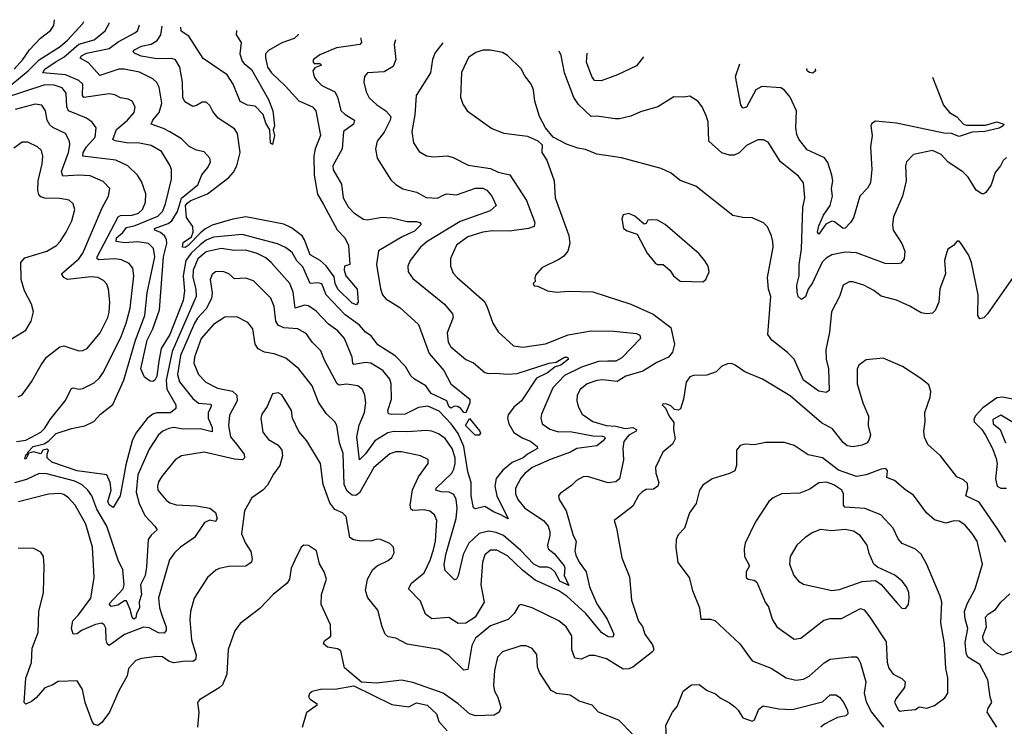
# Model space of a CAD drawing. Extents: x 1245432 to 1420865, y 606325 to 671314.
# Tile 35 of 256: x 1255683 to 1260874, y 667030 to 670755. Entities that reach past the tile are written whole.
import ezdxf

# ---------------------------------------------------------------- set-up
doc = ezdxf.new("R2010")
doc.units = 0

msp = doc.modelspace()

# ---------------------------------------------------------------- linework, layer by layer
at = {"layer": '0CON20XD'}
for points in [[(1255595, 670376.1), (1255728.1, 670485), (1255785, 670544), (1255895.9, 670614.1), (1255935, 670647.1), (1256016.1, 670735), (1256021.2, 670745.8)], [(1255654.3, 670495), (1255699.6, 670545), (1255735, 670596), (1255792.9, 670657.1), (1255845, 670697.5), (1255863.1, 670725), (1255865.6, 670755)], [(1257664.1, 670648.9), (1257656.9, 670625), (1257665.6, 670545), (1257652.4, 670507.6), (1257605, 670480.8), (1257516.7, 670475), (1257500.8, 670455), (1257496.9, 670425), (1257508.9, 670375), (1257525, 670342.5), (1257565.7, 670305.7), (1257613.8, 670275), (1257638.6, 670245), (1257635.3, 670225), (1257605, 670161.9), (1257566.7, 670115), (1257559.4, 670075), (1257567.1, 670025), (1257640.2, 669910.2), (1257665.4, 669885.4), (1257702.9, 669862.9), (1257775, 669845.4), (1257825, 669817.1), (1257885, 669813.6), (1257918.1, 669831.9), (1257935, 669836.9), (1257985, 669831.9), (1258085, 669867.5), (1258125, 669866.1), (1258145, 669855.6), (1258172.3, 669825), (1258194.3, 669775), (1258163.2, 669746.7), (1258005, 669690.6), (1257831.2, 669585), (1257795.4, 669555), (1257740.6, 669485), (1257729.4, 669455), (1257730.8, 669425), (1257755, 669390), (1257922.7, 669255), (1257965, 669204.2), (1257968.7, 669185), (1257937.1, 669105), (1257941.3, 669055), (1257955, 669030.5), (1258035, 668963.6), (1258075.3, 668945.3), (1258135, 668895.3), (1258155, 668889.1), (1258191.6, 668891.6), (1258255, 668885.9), (1258305, 668889.7), (1258475, 668944.8), (1258510.7, 668949.3), (1258555, 668975.5), (1258570, 668975), (1258575.4, 668965.4), (1258535, 668933.5), (1258505, 668924.5), (1258465, 668893.4), (1258407.5, 668865), (1258328.5, 668745), (1258288, 668712), (1258257.4, 668672.6), (1258254.5, 668655), (1258261.8, 668625), (1258288.1, 668578.1), (1258335, 668548.2), (1258375, 668532.8), (1258410.3, 668505), (1258412.7, 668495), (1258359.1, 668465), (1258336.4, 668445), (1258279.2, 668420.8), (1258230.5, 668379.5), (1258194.3, 668335.7), (1258187.1, 668295), (1258198.4, 668245), (1258257.3, 668122.7), (1258215, 668146.7), (1258185, 668158), (1258135, 668188.9), (1258085, 668175.7), (1258075, 668181.2), (1258063, 668245), (1258063.8, 668315), (1258045, 668371.2), (1258024.4, 668505), (1257995, 668574.2), (1257957.1, 668625), (1257895, 668690.7), (1257835, 668716.9), (1257785, 668710.6), (1257715, 668676.2), (1257645, 668672.9), (1257627.1, 668677.1), (1257623.9, 668695), (1257643.3, 668755), (1257642, 668835), (1257635, 668859.4), (1257596.7, 668905), (1257534.2, 668944.2), (1257507.4, 668947.4), (1257445, 668937.3), (1257438.9, 668945), (1257435.8, 668975.8), (1257394.8, 669074.8), (1257360.4, 669115), (1257310.5, 669150.5), (1257245, 669218.4), (1257206, 669246), (1257185, 669250.3), (1257134.6, 669235), (1257125, 669318.8), (1257106.7, 669365), (1257009.1, 669475), (1256980.1, 669500.1), (1256935, 669522.4), (1256875, 669539.8), (1256815, 669537.6), (1256745, 669549.5), (1256665, 669531.1), (1256622.7, 669495), (1256598, 669435), (1256595.7, 669395), (1256611, 669335), (1256613.5, 669295), (1256486.1, 669005), (1256454.8, 668854.8), (1256457.7, 668807.7), (1256506.5, 668725), (1256505.6, 668705), (1256477.5, 668682.5), (1256405, 668682), (1256383.8, 668675), (1256355, 668652.2), (1256295, 668574.6), (1256275.7, 668535), (1256241.6, 668408.4), (1256212.2, 668245), (1256175, 668184), (1256155, 668196.9), (1256147.8, 668215), (1256165.7, 668275), (1256159.4, 668315), (1256141.4, 668355), (1255985, 668376.7), (1255852, 668422), (1255828.4, 668445), (1255826.7, 668465), (1255834.3, 668485), (1255825, 668491.5), (1255805, 668485.6), (1255793.9, 668466.1), (1255755, 668477.5), (1255730.5, 668469.5), (1255715, 668437.5), (1255710, 668440), (1255715, 668461.2), (1255724.4, 668465.6), (1255726.2, 668475), (1255753.9, 668505), (1255811, 668519), (1255836, 668534), (1255875, 668573), (1255955, 668599.7), (1256026.6, 668613.4), (1256072.8, 668637.2), (1256108.5, 668675), (1256173.8, 668726.2), (1256232.2, 668855), (1256292.7, 669065), (1256342.3, 669195), (1256354.5, 669315.5), (1256395.2, 669505.2), (1256389, 669549), (1256361.4, 669575), (1256305, 669583.8), (1256235, 669579.4), (1256191.3, 669585), (1256193.8, 669605), (1256226.7, 669633.3), (1256245, 669659.8), (1256290.8, 669669.2), (1256411.1, 669718.9), (1256436.3, 669743.7), (1256452.2, 669785), (1256482.9, 669915), (1256483.2, 669965), (1256475, 669988.6), (1256430, 670060), (1256375, 670090.9), (1256315, 670104.6), (1256245, 670105.2), (1256186, 670116), (1256174.1, 670124.1), (1256193.3, 670176.7), (1256251.2, 670225), (1256285.6, 670265), (1256291.1, 670295), (1256275.4, 670325.4), (1256255, 670336.9), (1256215, 670343.1), (1256185, 670358.9), (1256155, 670364.5), (1256021.4, 670345), (1256013.5, 670355), (1256015.3, 670415), (1255994.6, 670435), (1255924.4, 670464.4), (1255804.8, 670474.8), (1255815.3, 670495), (1255875.3, 670535.3), (1255915, 670558.1), (1255995, 670625.5), (1256075, 670649.6), (1256133.2, 670696.8), (1256154.6, 670735), (1256154.7, 670738)], [(1257479, 670659.8), (1257483.3, 670645), (1257484.3, 670635), (1257476.2, 670625), (1257353.2, 670606.8), (1257265, 670569.5), (1257232, 670545), (1257228, 670535), (1257235, 670524), (1257265, 670524), (1257274, 670515), (1257239.3, 670500.7), (1257228.1, 670485), (1257234.6, 670454.6), (1257246.7, 670436.7), (1257275, 670408.2), (1257344.2, 670374.2), (1257359.1, 670349.1), (1257376.4, 670276.4), (1257398.1, 670255), (1257448.1, 670225), (1257442.3, 670205), (1257390.7, 670165), (1257382.1, 670075), (1257334.1, 669985), (1257335, 669964.2), (1257378.8, 669888.8), (1257388.2, 669815), (1257415, 669768.1), (1257445, 669736.5), (1257495, 669703.3), (1257515, 669700.7), (1257594, 669714), (1257645, 669710.7), (1257725, 669691.8), (1257775, 669691.1), (1257792, 669685), (1257800, 669675), (1257765, 669641), (1257699.8, 669610.2), (1257574.4, 669535.6), (1257563.8, 669465), (1257585, 669336.2), (1257595.4, 669305), (1257612.8, 669282.8), (1257687, 669237), (1257785, 669147.8), (1257840.8, 668995), (1257919.7, 668905), (1257956, 668836), (1258055.3, 668755.3), (1258055.5, 668735), (1258035, 668682.5), (1258025, 668683.3), (1258008, 668705), (1257991.2, 668715), (1257975, 668716.9), (1257955, 668707.1), (1257945, 668715.8), (1257935, 668746.4), (1257852.7, 668785), (1257823.3, 668825), (1257765, 668859.5), (1257745, 668878.2), (1257717, 668927), (1257662.3, 668982.3), (1257571.6, 669041.6), (1257535, 669088.4), (1257505, 669108.5), (1257475, 669144.2), (1257399.2, 669199.2), (1257297.6, 669305), (1257275, 669361.9), (1257255, 669368.2), (1257213.8, 669363.8), (1257175, 669452.9), (1257144.5, 669484.5), (1257118.4, 669528.4), (1257083.6, 669553.6), (1257042.6, 669572.6), (1256855, 669622.9), (1256705, 669608.7), (1256665, 669592.2), (1256635, 669568.8), (1256586.7, 669525), (1256558.8, 669485), (1256544.6, 669405), (1256552.1, 669325), (1256544.5, 669275), (1256475, 669096.1), (1256427.8, 669022.2), (1256416.9, 668955), (1256405.2, 668875), (1256395, 668854.7), (1256385, 668848.4), (1256369.8, 668849.8), (1256340, 668870), (1256321.2, 668915), (1256354.8, 669064.8), (1256385.1, 669124.9), (1256419.8, 669225), (1256441.3, 669505), (1256457.8, 669575), (1256456.5, 669596.5), (1256446.3, 669615), (1256425, 669632.4), (1256395.7, 669645), (1256393.1, 669655), (1256465, 669681), (1256484.7, 669695.3), (1256515, 669743.8), (1256535, 669813.6), (1256622.1, 669885), (1256643.5, 669936.5), (1256674.6, 669975.4), (1256689.4, 670005), (1256684.4, 670025), (1256655, 670058.5), (1256615, 670067.9), (1256576.5, 670086.5), (1256535, 670126.9), (1256473.7, 670163.7), (1256441.6, 670181.6), (1256375.6, 670205), (1256384.6, 670225), (1256418.8, 670265), (1256432.5, 670315), (1256418.7, 670398.7), (1256405, 670423.3), (1256385, 670442.7), (1256315, 670477.6), (1256234.3, 670494.3), (1256205, 670493.5), (1256105, 670460), (1256045, 670526.8), (1256001.9, 670551.9), (1256008.5, 670565), (1256035, 670579.4), (1256155, 670602.5), (1256201.5, 670638.5), (1256290.5, 670685), (1256303.6, 670696.4), (1256311.5, 670715), (1256313.9, 670728.6)], [(1257151.6, 670679.1), (1257150.5, 670675), (1257130.5, 670655), (1257065, 670633.5), (1256995, 670592.5), (1256978.5, 670575), (1256978, 670555), (1256989.5, 670505), (1257009.4, 670475), (1257084.7, 670405), (1257155, 670326.7), (1257225.7, 670295), (1257243.8, 670275), (1257268.4, 670145), (1257240.7, 670075), (1257233.2, 670035), (1257234.8, 669934.8), (1257252.7, 669835), (1257285, 669781.5), (1257357.3, 669647.3), (1257396.2, 669605), (1257416.5, 669565), (1257422.5, 669465), (1257395, 669456.2), (1257392.7, 669435), (1257401.8, 669405), (1257462.6, 669335), (1257467.5, 669265), (1257458.7, 669251.3), (1257435, 669261.1), (1257360.4, 669335), (1257345.6, 669365), (1257339.8, 669399.8), (1257297.9, 669457.9), (1257267.5, 669485), (1257215, 669515.5), (1257184.8, 669594.8), (1257171.6, 669615), (1257115, 669657.5), (1257075, 669677.1), (1256875, 669715.2), (1256807.1, 669702.9), (1256698.2, 669671.8), (1256658.5, 669651.5), (1256635, 669629.8), (1256571.4, 669565), (1256555, 669554.1), (1256540.5, 669555), (1256545, 669580), (1256589, 669611), (1256598, 669635), (1256596.1, 669665), (1256561.5, 669711.5), (1256557.3, 669775), (1256565, 669787.8), (1256585, 669801), (1256672.3, 669837.7), (1256786.1, 669923.9), (1256809.4, 669950.6), (1256827.1, 669985), (1256844.7, 670055), (1256831.4, 670155), (1256815, 670180.4), (1256729.6, 670235), (1256701, 670271), (1256685, 670302.5), (1256665, 670320.8), (1256645, 670320), (1256615, 670302.2), (1256595, 670298.1), (1256552.5, 670322.5), (1256543.2, 670345), (1256540.7, 670425), (1256527.1, 670505), (1256505, 670543.5), (1256485, 670550.3), (1256405, 670548.3), (1256323.5, 670563.5), (1256288.7, 670578.7), (1256281.4, 670585), (1256284.4, 670595), (1256325, 670614.8), (1256375, 670626.7), (1256407.1, 670645), (1256427, 670675), (1256434.1, 670721.5)], [(1256825, 670698.4), (1256824.3, 670675), (1256850, 670635), (1256843.1, 670575), (1256855, 670536.2), (1256866.1, 670523.9), (1256905, 670491.9), (1256994.4, 670335), (1257016.7, 670275), (1257026, 670195), (1257018.8, 670175), (1257025.5, 670145), (1257015, 670097.5), (1257005, 670103.3), (1257000.8, 670175), (1256979.9, 670209.9), (1256966.9, 670255), (1256925, 670300), (1256883.6, 670303.6), (1256845, 670323.3), (1256808.5, 670415), (1256776.7, 670465), (1256649.7, 670549.7), (1256575, 670668.9), (1256533.3, 670695), (1256531.7, 670715.7)], [(1257912.9, 670632.3), (1257871.3, 670578.7), (1257858.8, 670545), (1257847.8, 670475), (1257773.8, 670355), (1257766.5, 670253.5), (1257749.5, 670165), (1257758.6, 670105), (1257789.4, 670059.4), (1257826.6, 670036.6), (1257865, 670032.7), (1257937.6, 670037.6), (1257968.9, 670028.9), (1258047.3, 669987.3), (1258165, 669971.2), (1258205, 669950.9), (1258266.7, 669936.7), (1258355, 669802.2), (1258399.1, 669685), (1258394.6, 669665.4), (1258365, 669654.7), (1258265, 669640), (1258175, 669641.9), (1258125, 669635.3), (1258045, 669609.7), (1257985, 669565.5), (1257954.6, 669495.4), (1257953.6, 669455), (1257968.8, 669418.8), (1257988.9, 669395), (1258130.6, 669270.6), (1258145.7, 669245), (1258177.5, 669155), (1258205, 669110), (1258285.8, 669035.8), (1258335, 669029.1), (1258455, 669046.9), (1258575, 669093.8), (1258695, 669114.6), (1258815, 669113.8), (1258935, 669100.9), (1258951.7, 669091.7), (1258955.6, 669075), (1258858, 668972), (1258825.6, 668954.4), (1258784.1, 668954.1), (1258735, 668952.6), (1258645, 668923.5), (1258555, 668880), (1258493.6, 668815), (1258434.4, 668675), (1258430, 668655), (1258438.1, 668625), (1258477, 668597), (1258522.8, 668582.7), (1258585, 668584.3), (1258705, 668560.8), (1258755, 668559.5), (1258766.6, 668556.6), (1258768.9, 668548.9), (1258759.7, 668535), (1258725, 668509), (1258620, 668495), (1258586, 668475), (1258485, 668438.8), (1258385, 668393.6), (1258345, 668362.5), (1258325, 668338.8), (1258297.5, 668285), (1258297.5, 668255), (1258309.7, 668225), (1258345, 668180.4), (1258444.5, 668115), (1258468.2, 668085), (1258477.3, 668055), (1258478.5, 668035), (1258465.6, 667985), (1258469.5, 667965), (1258500.1, 667940.1), (1258553, 667875), (1258557.4, 667865), (1258553.3, 667825), (1258578.5, 667771.5), (1258530, 667795), (1258504.9, 667844.9), (1258485, 667862.1), (1258465, 667869), (1258425, 667868.1), (1258394, 667884), (1258325, 667956.6), (1258233.3, 668035), (1258195, 668051.7), (1258155, 668058.7), (1258105, 668045.8), (1258051.1, 667995), (1258020, 667935), (1257995, 667823.3), (1257985, 667806), (1257975, 667802.5), (1257925, 667851.4), (1257920.4, 667880.4), (1257930.2, 667935), (1257983, 668125), (1257989.6, 668179.6), (1257984.6, 668225), (1257971.3, 668251.3), (1257946.2, 668265), (1257905, 668265.7), (1257877.1, 668275), (1257878.2, 668285), (1257960.2, 668365), (1257972.2, 668385), (1257978.9, 668415), (1257977.9, 668445), (1257962.6, 668495), (1257925, 668546.8), (1257891.1, 668571.1), (1257855, 668586.1), (1257825, 668589.2), (1257728.3, 668581.7), (1257655, 668583.3), (1257623.1, 668576.9), (1257555, 668535.5), (1257505, 668465.4), (1257474.2, 668435), (1257459.4, 668555), (1257473, 668617), (1257500.7, 668685), (1257508.2, 668735), (1257502.9, 668775), (1257489.5, 668805), (1257465, 668824.5), (1257405, 668833.2), (1257367.7, 668827.7), (1257356.2, 668835), (1257290.5, 668960.5), (1257269.5, 669009.5), (1257225.3, 669055.3), (1257195, 669099.6), (1257148.8, 669125), (1257075, 669130.3), (1257044.6, 669145), (1257033.4, 669165), (1257023.6, 669243.6), (1257007.4, 669287.4), (1256915, 669378.1), (1256875, 669392.2), (1256815, 669389.5), (1256785, 669415.5), (1256755, 669428.2), (1256714.6, 669425.4), (1256698, 669412), (1256686.8, 669385), (1256697.6, 669315), (1256693.8, 669285), (1256665, 669230.7), (1256619.3, 669180.7), (1256604.2, 669155), (1256530.9, 668985), (1256514.6, 668884.6), (1256525.2, 668845.2), (1256595, 668757.6), (1256625, 668734), (1256688.4, 668728.4), (1256693.2, 668723.2), (1256686.2, 668703.8), (1256676.7, 668685), (1256675.7, 668655), (1256697.6, 668605), (1256697, 668583), (1256635, 668598.1), (1256545, 668596.1), (1256495, 668604.7), (1256469.4, 668600.6), (1256436.9, 668585), (1256414.4, 668565.6), (1256365, 668490), (1256306.1, 668355), (1256296.1, 668265), (1256311.8, 668205), (1256341.9, 668141.9), (1256396, 668085), (1256407.5, 668065), (1256375, 668038.1), (1256360, 668015), (1256352.1, 667867.9), (1256344.4, 667825), (1256319.4, 667775), (1256325.7, 667725), (1256313.3, 667686.7), (1256314.3, 667655), (1256298.9, 667625), (1256295, 667602.1), (1256285, 667593.8), (1256275, 667604.4), (1256266, 667646), (1256245, 667690.5), (1256235, 667691.8), (1256200.8, 667669.2), (1256165, 667662), (1256154.3, 667675), (1256229, 667755), (1256233.7, 667775), (1256227, 667855), (1256201.2, 667905), (1256142.9, 668085), (1256089, 668175), (1256062.2, 668245), (1256042.4, 668275), (1256012.2, 668302.2), (1255972.8, 668322.8), (1255825, 668360), (1255785, 668362.3), (1255718.7, 668331.3), (1255655, 668312.5)], [(1260932.5, 669415), (1260785, 669203.8), (1260765, 669183.8), (1260745, 669177.5), (1260734, 669195), (1260736.5, 669305), (1260700, 669475), (1260684.2, 669515), (1260645, 669577.5), (1260635, 669586.7), (1260625, 669586.7), (1260606.7, 669565), (1260576.7, 669545), (1260568.8, 669525), (1260559.2, 669485), (1260564, 669415), (1260534.5, 669335.5), (1260528.1, 669265), (1260508.9, 669221.1), (1260495, 669207.5), (1260465, 669204.2), (1260435, 669210), (1260375, 669245.5), (1260305, 669276.2), (1260225, 669296.9), (1260185, 669326.9), (1260133.3, 669355), (1260075, 669373.1), (1260055, 669373.1), (1260024.1, 669355.9), (1260005.7, 669295), (1259962.1, 669215), (1259952.4, 669107.6), (1259933.6, 669015), (1259934.7, 668965), (1259946.9, 668915), (1259949.8, 668800.2), (1259935, 668789.5), (1259895, 668796.4), (1259814.8, 668854.8), (1259765, 668965.4), (1259731.2, 669001.2), (1259648.9, 669065), (1259626.7, 669095), (1259642.5, 669295), (1259630.5, 669335), (1259624.5, 669395), (1259654.4, 669555), (1259654.2, 669585), (1259645.7, 669615.7), (1259625, 669662.5), (1259605, 669683.3), (1259545, 669710.8), (1259495, 669712), (1259443.2, 669723.2), (1259247.6, 669877.6), (1259165, 669907.5), (1259116.6, 669946.6), (1259065, 669970.8), (1258855, 670026.4), (1258725, 670046.9), (1258665, 670071.4), (1258625, 670077.5), (1258565, 670099.4), (1258495, 670135.8), (1258455.7, 670185), (1258422.9, 670245), (1258398.6, 670325), (1258391.4, 670385), (1258378.5, 670415), (1258345, 670458.6), (1258326.7, 670496.7), (1258255, 670566.7), (1258228.6, 670581.4), (1258164.6, 670594.6), (1258125, 670594), (1258088.2, 670581.8), (1258049.4, 670555), (1258012.7, 670477.3), (1258007.4, 670347.4), (1258019.3, 670309.3), (1258042.5, 670275), (1258171.4, 670181.4), (1258235, 670156.9), (1258360.5, 670140.5), (1258415, 670116.2), (1258436.7, 670095), (1258435.8, 670055), (1258461.4, 670015), (1258500, 669905), (1258505.5, 669815), (1258577.4, 669617.4), (1258583.3, 669575), (1258573.3, 669535), (1258551.2, 669508.8), (1258528.3, 669491.7), (1258435, 669446), (1258401.7, 669408.3), (1258398.3, 669391.7), (1258400, 669375), (1258390, 669365), (1258395, 669352.5), (1258415, 669350), (1258465, 669326.2), (1258515, 669318.6), (1258575, 669323.3), (1258705, 669319.5), (1258905, 669255.6), (1259023.1, 669203.1), (1259115, 669132.5), (1259134.8, 669045), (1259125, 669003.1), (1259103.6, 668975), (1259041.4, 668948.6), (1258968.8, 668901.2), (1258878, 668875), (1258832.7, 668847.3), (1258755, 668855.9), (1258725, 668853.1), (1258674.4, 668835.6), (1258637.3, 668805), (1258621.8, 668775), (1258619.6, 668745), (1258626.5, 668715), (1258648.6, 668675), (1258705, 668636.4), (1258775, 668615.4), (1258825, 668612.1), (1258875, 668600.5), (1258915, 668605.5), (1258934.1, 668595), (1258933.4, 668585), (1258894.8, 668565.2), (1258868.3, 668531.7), (1258862.1, 668495), (1258866, 668434), (1258845, 668334.4), (1258825, 668319.2), (1258785, 668312.8), (1258676, 668346), (1258653.3, 668345), (1258618, 668325), (1258591.4, 668298.6), (1258532.1, 668257.9), (1258524.2, 668245), (1258527.5, 668225), (1258564, 668165), (1258601.5, 668035), (1258616.4, 668005), (1258610, 667955), (1258615, 667932.5), (1258632.8, 667895), (1258668.5, 667845), (1258686.6, 667765), (1258725.2, 667675), (1258779.3, 667595), (1258815.5, 667515), (1258810.6, 667499.4), (1258785, 667500.8), (1258752.2, 667522.2), (1258732.3, 667545), (1258667, 667625), (1258567.2, 667715), (1258525, 667744.1), (1258399.9, 667799.9), (1258332.8, 667852.8), (1258255, 667928), (1258199, 667959), (1258165, 667957.8), (1258135, 667934.3), (1258122.4, 667895), (1258114.7, 667775), (1258131.8, 667685), (1258083.8, 667605), (1258035, 667573.5), (1257995, 667571.1), (1257945, 667603.3), (1257855.9, 667595.9), (1257821.3, 667621.3), (1257795, 667690), (1257732.5, 667755), (1257747.5, 667785), (1257815, 667838.9), (1257847.4, 667905), (1257865, 667960), (1257874.3, 668005), (1257881.9, 668115), (1257869.7, 668145), (1257845, 668164.7), (1257815, 668171.6), (1257755, 668167.1), (1257744.6, 668175), (1257741.6, 668195), (1257754, 668276), (1257785, 668345.7), (1257835.8, 668415), (1257837, 668437), (1257796.2, 668456.2), (1257696.2, 668476.2), (1257665, 668476.3), (1257635, 668466.9), (1257550.3, 668395), (1257475, 668260.4), (1257455, 668246.2), (1257435, 668248.5), (1257408.7, 668268.7), (1257393.2, 668305), (1257388.8, 668468.8), (1257368.1, 668525), (1257355.3, 668615.3), (1257344.4, 668635), (1257298.2, 668678.2), (1257258, 668738), (1257225, 668824.4), (1257155.2, 668915.2), (1257085, 668970.8), (1257025, 668992.7), (1256973, 669003), (1256939.9, 669019.9), (1256924.6, 669045), (1256911.2, 669125), (1256885, 669158.1), (1256828.3, 669188.3), (1256765, 669186.2), (1256705, 669147.7), (1256639.7, 669075), (1256604.7, 668975), (1256601.3, 668945), (1256625, 668884.4), (1256664.3, 668844.3), (1256725, 668813.2), (1256805, 668795.9), (1256827.6, 668775), (1256828.4, 668745), (1256789.4, 668670.6), (1256783.1, 668615), (1256794.2, 668555), (1256825, 668517.7), (1256865.6, 668465), (1256867.5, 668445), (1256856.7, 668435), (1256815, 668438.4), (1256655.5, 668474.5), (1256535, 668456), (1256501.8, 668435), (1256430, 668345), (1256415, 668318), (1256408.5, 668295), (1256411.1, 668275), (1256455, 668221.9), (1256475, 668208.1), (1256507.1, 668197.1), (1256615, 668191.3), (1256685, 668180.6), (1256715, 668156.5), (1256724.5, 668125), (1256715, 668109.5), (1256685, 668116.4), (1256657.1, 668105), (1256605, 668025.7), (1256530, 667975), (1256498.5, 667945), (1256472.6, 667907.4), (1256415, 667707.5), (1256420.4, 667655), (1256436, 667606), (1256454.6, 667555), (1256454.4, 667535), (1256445, 667520.6), (1256415, 667523.1), (1256365, 667549.3), (1256335, 667551.9), (1256235, 667513.1), (1256155, 667455.8), (1256144.6, 667464.6), (1256137.8, 667485), (1256137.3, 667547.3), (1256127.5, 667565), (1256115, 667573.1), (1256083, 667567), (1256008.8, 667535), (1255985, 667518), (1255965, 667516.2), (1255955.5, 667545.5), (1255962.8, 667585), (1255993.1, 667616.9), (1256056.9, 667705), (1256074.6, 667815), (1256066.9, 667975), (1256031.8, 668095), (1255974.6, 668195), (1255939.6, 668235), (1255915, 668252), (1255895, 668256.6), (1255835, 668254.3), (1255745, 668230.8), (1255676.6, 668213.4)], [(1260885, 670028.8), (1260867.1, 670012.9), (1260853.8, 669985), (1260825, 669948.8), (1260804.2, 669885), (1260776.8, 669843.2), (1260765, 669836.2), (1260755, 669836.2), (1260725, 669856), (1260683.5, 669925), (1260655, 669953.8), (1260615, 669979.3), (1260576.4, 670006.4), (1260540, 670045), (1260495, 670066.2), (1260395.7, 670044.3), (1260357.5, 670005), (1260352.9, 669985), (1260356.5, 669905), (1260336.4, 669825), (1260289.4, 669715), (1260284.3, 669675), (1260287.5, 669645), (1260333.3, 669575), (1260348.5, 669535), (1260346.4, 669493.6), (1260327.8, 669472.2), (1260315, 669467.5), (1260245, 669469.4), (1260095, 669525.8), (1260035, 669528.6), (1259965, 669514.7), (1259935, 669498.2), (1259913.3, 669476.7), (1259862.3, 669367.7), (1259839.4, 669335), (1259825, 669294), (1259805, 669280), (1259786.7, 669295), (1259781.2, 669318.8), (1259780, 669355), (1259792, 669405), (1259792.5, 669465), (1259805.3, 669545), (1259811.1, 669765), (1259821.6, 669815), (1259814.5, 669894.5), (1259789.5, 669929.5), (1259694.4, 670005), (1259629.1, 670109.1), (1259605, 670122), (1259575, 670120.8), (1259515, 670092.5), (1259475, 670053.1), (1259448.7, 670041.3), (1259425, 670041.4), (1259385, 670052.9), (1259315.7, 670115), (1259312.5, 670215), (1259304, 670245), (1259280, 670295), (1259258, 670325), (1259215, 670351.2), (1259184.1, 670345.9), (1259131.2, 670348.8), (1259047.5, 670295), (1258955, 670269.2), (1258905, 670246.7), (1258845, 670231.5), (1258821.5, 670231.5), (1258725, 670246.2), (1258695, 670245.4), (1258628.7, 670308.7), (1258603.8, 670345), (1258555.3, 670475), (1258536.9, 670566.9), (1258526.2, 670589.5)], [(1258971.4, 670558.5), (1258935, 670511.1), (1258835, 670464.2), (1258747.5, 670432.5), (1258713.1, 670435), (1258699.1, 670455), (1258671.8, 670531.8), (1258674.3, 670579.2)], [(1260495.7, 670452.1), (1260553.7, 670303.7), (1260585.5, 670265.5), (1260622.8, 670242.8), (1260659.2, 670205), (1260675, 670199.1), (1260775, 670199.5), (1260835, 670217.1), (1260871.4, 670205), (1260867.7, 670195), (1260846.9, 670183.1), (1260771.2, 670165), (1260705, 670161.9), (1260635, 670140), (1260595, 670155.5), (1260555, 670156.4), (1260305, 670209.7), (1260195, 670220), (1260175, 670207.5), (1260169.2, 670195), (1260177.8, 670145), (1260168.2, 670085), (1260175.5, 669964.5), (1260167.5, 669895), (1260152.4, 669867.6), (1260111.4, 669825), (1260078.8, 669711.2), (1260063.4, 669686.6), (1260035, 669656.2), (1260025, 669653.8), (1259978.8, 669688.8), (1259965, 669692.5), (1259932.9, 669677.1), (1259895, 669624.4), (1259889.2, 669635), (1259895, 669668.1), (1259919.7, 669725), (1259955.4, 669775), (1259967.8, 669825), (1259962.9, 669865), (1259970.4, 669905), (1259964.7, 669935), (1259942.5, 670002.5), (1259926.1, 670026.1), (1259835, 670069.6), (1259790, 670125), (1259779.4, 670149.4), (1259774.4, 670184.4), (1259778.6, 670275), (1259745, 670346.5), (1259715, 670383.3), (1259695, 670395.6), (1259595, 670403.1), (1259563.3, 670385), (1259515, 670294.4), (1259495, 670288), (1259485, 670306.7), (1259456.6, 670455), (1259479.6, 670523.1)], [(1259875.7, 670495.5), (1259878.1, 670485), (1259865, 670473.1), (1259846.3, 670476.3), (1259835, 670486), (1259831.8, 670498.5)], [(1255665, 668531.9), (1255715, 668537.6), (1255795, 668581.3), (1255815, 668602.3), (1255842.5, 668647.5), (1255923.3, 668745), (1255955, 668810), (1255965, 668814.3), (1255995, 668807.5), (1256015, 668810), (1256075, 668840), (1256103.5, 668866.5), (1256125, 668897.1), (1256217.6, 669085), (1256244.8, 669155), (1256265.7, 669235), (1256284.7, 669404.7), (1256278.5, 669445), (1256260.3, 669470.3), (1256219.1, 669489.1), (1256184.3, 669494.3), (1256099.4, 669489.4), (1256090.3, 669495), (1256090.6, 669505), (1256201.1, 669715), (1256215, 669722.6), (1256275, 669724.4), (1256308.8, 669735), (1256330.9, 669755), (1256346.1, 669793.9), (1256347.6, 669837.6), (1256325, 669902.5), (1256304.5, 669935), (1256253.1, 669985), (1256188.8, 670015), (1256015.5, 670035.5), (1256017.6, 670055), (1256034.9, 670085.1), (1256080.9, 670135), (1256086.2, 670185), (1256065, 670214.5), (1256035.6, 670235), (1255939.7, 670275), (1255931.1, 670295), (1255927, 670367), (1255906.4, 670395), (1255865, 670410.6), (1255815, 670411), (1255595, 670339.7)], [(1255675, 668766.2), (1255695, 668776.7), (1255745, 668845.8), (1255795.6, 668935), (1255824.3, 668975), (1255895, 669031.2), (1255915, 669036.2), (1255995, 669009.4), (1256015, 669010.6), (1256038.3, 669021.7), (1256106.2, 669103.8), (1256147.3, 669185), (1256153.8, 669213.8), (1256157.3, 669265), (1256150.5, 669335), (1256141.4, 669361.4), (1256125, 669380.6), (1256093.8, 669395), (1256059.9, 669399.9), (1255935, 669386.2), (1255914.6, 669395), (1255903.9, 669415), (1255994.6, 669495), (1256016, 669525), (1256116.7, 669763.3), (1256150.5, 669825), (1256157.1, 669865), (1256122, 669902), (1256055, 669931.4), (1255995, 669935.3), (1255910.8, 669930.8), (1255903.1, 669955), (1255939.3, 670055), (1255947.5, 670095), (1255945.4, 670115), (1255924.5, 670155), (1255857.3, 670187.3), (1255841.5, 670201.5), (1255828.4, 670225), (1255819.6, 670275), (1255800, 670305), (1255765, 670310.3), (1255658.1, 670281.9)], [(1255625, 669064), (1255715, 669118.8), (1255743.8, 669165), (1255756, 669215), (1255745.7, 669255), (1255708.5, 669325), (1255690.9, 669385), (1255688.8, 669475), (1255710.3, 669499.7), (1255825, 669534), (1255876.2, 669565), (1255896.1, 669585), (1255928, 669635), (1255956.8, 669695), (1255972.9, 669755), (1255965, 669784), (1255943.7, 669803.7), (1255895, 669812.5), (1255814.7, 669814.7), (1255795, 669821.5), (1255783.6, 669833.6), (1255778, 669855), (1255780.3, 669905), (1255801.8, 669995), (1255804.5, 670035), (1255797.5, 670065), (1255776.9, 670085), (1255725, 670108.9), (1255695, 670109.4), (1255651.7, 670078.3)], [(1259285, 669372.5), (1259300, 669385), (1259317.5, 669425), (1259313.3, 669455), (1259295, 669483.3), (1259265, 669520), (1259086.2, 669675), (1259045, 669698), (1259015, 669700), (1258995, 669697.5), (1258985, 669680), (1258975, 669676.7), (1258925, 669718.6), (1258895, 669733.3), (1258863.6, 669726.4), (1258856.7, 669705), (1258866.2, 669655), (1258885, 669641.2), (1258937.5, 669625), (1258990, 669525), (1259035, 669470), (1259045, 669463.8), (1259075, 669463.8), (1259110, 669435), (1259129.2, 669405), (1259165, 669376.7), (1259285, 669372.5)], [(1260881.3, 668001.3), (1260841.1, 668065), (1260740.6, 668210.6), (1260671.2, 668245), (1260682.2, 668285), (1260679.2, 668309.2), (1260658.9, 668328.9), (1260623.8, 668345), (1260537.9, 668455), (1260470, 668515), (1260453.3, 668553.3), (1260449.4, 668585), (1260455.8, 668635.8), (1260454, 668685), (1260482.9, 668765), (1260487.1, 668795), (1260475, 668830), (1260434.1, 668864.1), (1260337.4, 668927.4), (1260235, 668971.4), (1260145, 668961.2), (1260107, 668933), (1260097.7, 668912.3), (1260097.5, 668835), (1260127.1, 668735), (1260157.3, 668665), (1260155.7, 668615.7), (1260167.5, 668565), (1260161.7, 668541.7), (1260150, 668525), (1260125, 668511.4), (1260075, 668503.1), (1260045, 668509.2), (1260025, 668525.8), (1259968.7, 668598.7), (1259909.3, 668629.3), (1259745, 668772), (1259599.7, 668859.7), (1259505, 668898), (1259455, 668934), (1259435, 668942), (1259415, 668940.8), (1259385, 668928), (1259355, 668899.2), (1259305, 668880.6), (1259235, 668880), (1259215, 668872.7), (1259195.6, 668844.4), (1259182.7, 668755), (1259165.7, 668704.3), (1259155, 668696.7), (1259135, 668700), (1259115, 668720), (1259095, 668727.5), (1259075, 668730), (1259070, 668725), (1259087.5, 668707.5), (1259107.5, 668665), (1259132.1, 668632.1), (1259129.6, 668595), (1259137.8, 668545), (1259125, 668517.1), (1259074.3, 668475), (1259035.5, 668395)], [(1259035.5, 668395), (1259036.2, 668365), (1259052.1, 668315), (1259047.5, 668295), (1259025, 668279.6), (1258985, 668277.7), (1258961.9, 668265), (1258945, 668247.1), (1258915, 668190), (1258816.7, 668115), (1258829.2, 668075), (1258857.2, 667917.2), (1258897.4, 667817.4), (1258908.6, 667695), (1258944.6, 667584.6), (1258965.5, 667555.5), (1258979.4, 667515), (1259019.1, 667459.1), (1259025.2, 667435.2), (1259021.4, 667425), (1258915, 667340.7), (1258895, 667332.4), (1258865, 667331.2), (1258776.2, 667385), (1258715, 667403.5), (1258685, 667402.5), (1258644.4, 667384.4), (1258609.4, 667389.4), (1258593.8, 667433.8), (1258593, 667507), (1258563.3, 667555), (1258525, 667586.5), (1258385, 667653.6), (1258325, 667671.2), (1258315, 667666.2), (1258289.5, 667625), (1258257.2, 667592.8), (1258165, 667560), (1258085.9, 667494.1), (1258066.3, 667455), (1258045, 667330), (1258025, 667326), (1257945, 667403.8), (1257895, 667435.4), (1257725, 667463.5), (1257665, 667494.2), (1257625, 667501.4), (1257610, 667515), (1257593.7, 667553.7), (1257571.7, 667641.7), (1257517.6, 667707.6), (1257506.2, 667745), (1257516.7, 667805), (1257545, 667856), (1257566.7, 667875), (1257626.1, 667903.9), (1257645, 667919.2), (1257657.5, 667945), (1257653.1, 667975), (1257635, 667994.3), (1257585, 668014.3), (1257565, 668015.7), (1257534.5, 668005.5), (1257475, 668008), (1257442.5, 668012.5), (1257423.5, 668025), (1257403.3, 668135), (1257385, 668154.4), (1257345, 668172.2), (1257318.3, 668208.3), (1257282.2, 668305), (1257268.2, 668415), (1257195.8, 668535), (1257154.6, 668584.6), (1257120.6, 668655), (1257116, 668695), (1257065, 668778), (1257045, 668788.6), (1257015, 668783.3), (1256987.8, 668715), (1256959.4, 668675), (1256953.5, 668655), (1256965, 668581.2), (1256995, 668542.5), (1257045, 668512.5), (1257065, 668486.2), (1257067.8, 668455), (1257054.5, 668405), (1257020.3, 668359.7), (1256989.4, 668300.6), (1256965, 668274.4), (1256906.2, 668235), (1256867.5, 668165), (1256852.5, 668045), (1256872.9, 667995), (1256901.3, 667951.3), (1256907.9, 667912.1), (1256904.3, 667895), (1256875, 667874.4), (1256785, 667871.4), (1256735, 667861.9), (1256717.4, 667852.6), (1256672.5, 667815), (1256603.1, 667705), (1256583.1, 667635), (1256578.9, 667591.1), (1256588, 667485), (1256612.9, 667405), (1256609.5, 667380.5), (1256595, 667372.2), (1256555, 667373.5), (1256495, 667365.2), (1256471.3, 667371.3), (1256435, 667395.4), (1256405, 667398.2), (1256325, 667387.1), (1256295, 667376), (1256257.1, 667335), (1256248.6, 667295), (1256206.2, 667216.2), (1256155.6, 667105), (1256115, 667049.2), (1256095, 667034.2), (1256075, 667040), (1256064.2, 667055), (1256027.8, 667155), (1256014.6, 667224.6), (1255985, 667268.8), (1255885, 667265.7), (1255853.8, 667246.2), (1255815, 667233.3), (1255770.3, 667179.7), (1255745, 667160), (1255715, 667147.1), (1255705.8, 667155), (1255715.9, 667284.1), (1255745.5, 667365.5), (1255747.7, 667442.3), (1255780, 667525), (1255784.3, 667635), (1255808.8, 667735), (1255812.5, 667875), (1255807.5, 667925), (1255795, 667948), (1255757.2, 667967.2), (1255675, 667968.5)], [(1260927.9, 668752.1), (1260865, 668765.8), (1260835, 668760.7), (1260760.5, 668709.5), (1260720.7, 668665), (1260712.5, 668645), (1260714.7, 668635), (1260755, 668593.8), (1260774.1, 668565), (1260810.6, 668495), (1260830.8, 668440.8), (1260835.7, 668415), (1260826.8, 668335), (1260836.6, 668296.6), (1260855, 668285.2), (1260885.6, 668284.4)], [(1260939.2, 668619.2), (1260855, 668670.9), (1260812.9, 668647.1), (1260815.2, 668625), (1260852.5, 668595), (1260879.2, 668525)], [(1258084.4, 668564.4), (1258032.5, 668615), (1258055, 668653.3), (1258109.4, 668585), (1258111.9, 668575), (1258105, 668564.5), (1258084.4, 668564.4)], [(1260834, 667025), (1260784.2, 667104.2), (1260788, 667125), (1260808.8, 667155), (1260798.9, 667185), (1260787, 667275), (1260745.3, 667355), (1260680.7, 667395), (1260672.6, 667415), (1260668.2, 667471.8), (1260681.2, 667545), (1260666.5, 667596.5), (1260664.7, 667635.2), (1260677.5, 667675), (1260720.5, 667755), (1260759.1, 667885), (1260731.4, 668005), (1260705, 668046.2), (1260665, 668092.1), (1260635, 668111.5), (1260607.4, 668112.6), (1260565, 668100), (1260505, 668118.6), (1260463.5, 668155), (1260395, 668249.2), (1260355, 668274.2), (1260294.2, 668325), (1260255, 668342), (1260257.3, 668377.3), (1260248.8, 668388.8), (1260225, 668385.7), (1260145, 668355.9), (1260095, 668346.5), (1259999.5, 668379.5), (1259915.8, 668445), (1259840.4, 668460.4), (1259765, 668510.8), (1259715, 668525.7), (1259615, 668526.2), (1259557, 668513), (1259505, 668517.5), (1259480.3, 668509.7), (1259462.5, 668485), (1259461.1, 668405), (1259452.6, 668377.4), (1259425, 668361.9), (1259333.3, 668335), (1259285, 668301.2), (1259267.5, 668275), (1259250, 668205), (1259213.5, 668155), (1259187.5, 668075), (1259155, 668040), (1259144.3, 668015), (1259141.7, 667971.7), (1259153, 667893), (1259212.5, 667815), (1259229.4, 667745), (1259267.1, 667655), (1259274.2, 667595), (1259325.4, 667595.4), (1259346.8, 667586.8), (1259479.4, 667465), (1259544, 667375), (1259645, 667336.2), (1259723.3, 667285), (1259775, 667272.3), (1259815, 667278.8), (1259845, 667293.8), (1259924, 667365), (1259955, 667383.1), (1260066, 667396), (1260095, 667396.7), (1260100.7, 667390.7), (1260115, 667363.3), (1260142.9, 667265), (1260134.6, 667205), (1260145, 667159.2), (1260173, 667105), (1260236.5, 667025)], [(1260325, 667110), (1260345, 667112.5), (1260405, 667119.2), (1260425, 667132), (1260465, 667125.7), (1260505, 667139.4), (1260559.7, 667180.3), (1260576, 667205), (1260575.6, 667285), (1260565.7, 667334.3), (1260558.9, 667465), (1260538.9, 667575), (1260543.6, 667683.6), (1260535.5, 667715.5), (1260465, 667882.9), (1260435, 667937.8), (1260405, 667963.3), (1260335, 667993.3), (1260315, 668018.6), (1260288.2, 668075), (1260222.5, 668145), (1260138.2, 668178.2), (1260033.3, 668185), (1260025.8, 668195), (1260025.5, 668255), (1260016.4, 668275), (1259975, 668302.5), (1259936.2, 668316.2), (1259895, 668313.9), (1259849.3, 668280.7), (1259795, 668259.6), (1259698.8, 668255), (1259655.4, 668234.6), (1259631.4, 668215), (1259561.7, 668108.3), (1259508.1, 667995), (1259502.2, 667965), (1259504.4, 667925), (1259530, 667875), (1259513.3, 667845), (1259512.9, 667815), (1259523.3, 667805), (1259555, 667800.6), (1259569.1, 667789.1), (1259612.9, 667685), (1259630, 667660), (1259649.4, 667595), (1259674.4, 667555), (1259765, 667488.9), (1259800.8, 667495), (1259921.5, 667588.5), (1259955, 667598.8), (1260015, 667597.5), (1260115, 667650.6), (1260135, 667644), (1260164.7, 667604.7), (1260250.4, 667475), (1260256.4, 667366.4), (1260265, 667336), (1260287.5, 667305), (1260332.6, 667282.6), (1260350.8, 667265), (1260347.5, 667235), (1260301.4, 667175), (1260294.3, 667155), (1260315.4, 667115.4), (1260325, 667110)], [(1260335, 667650.8), (1260355, 667653.3), (1260368.8, 667671.2), (1260372.1, 667707.9), (1260370, 667735), (1260358.6, 667765), (1260335.7, 667795), (1260297.4, 667827.4), (1260205, 667868), (1260185, 667884), (1260161.1, 667941.1), (1260150.5, 667985), (1260114.3, 668035), (1260078.3, 668058.3), (1260035, 668067.1), (1259965, 668059.5), (1259905, 668066.9), (1259865, 668052.3), (1259823.3, 668025), (1259780.6, 667985), (1259744.4, 667925), (1259741.2, 667885), (1259764.3, 667824.3), (1259789.5, 667795), (1259815, 667778.7), (1259965, 667745.9), (1260005, 667750.4), (1260125, 667792.5), (1260195, 667798), (1260225, 667778), (1260308.2, 667678.2), (1260335, 667650.8)], [(1258915, 666986.2), (1258842.1, 667062.1), (1258735, 667104.3), (1258700.8, 667140.8), (1258631.8, 667161.8), (1258585, 667194.4), (1258515, 667202.3), (1258485, 667218.9), (1258422.7, 667312.7), (1258413, 667343), (1258408.6, 667408.6), (1258385, 667440.8), (1258353.2, 667453.2), (1258325, 667453.3), (1258228.3, 667421.7), (1258202.5, 667395), (1258185.4, 667324.6), (1258180.4, 667245), (1258185.4, 667215), (1258202.9, 667182.9), (1258218.6, 667128.6), (1258210, 667105), (1258185, 667088.2), (1258085, 667085.6), (1258053.8, 667095), (1257995, 667149.1), (1257915, 667204), (1257755, 667260), (1257695, 667272.5), (1257565, 667256.7), (1257485, 667262.5), (1257395, 667338.8), (1257375, 667427.1), (1257357.7, 667437.7), (1257305, 667447.4), (1257284.6, 667465), (1257289.9, 667480.1), (1257322.5, 667505), (1257321.4, 667565), (1257272.6, 667672.6), (1257273.3, 667725), (1257299.4, 667805), (1257287.8, 667845), (1257263.9, 667886.1), (1257247.5, 667955), (1257205, 667983.3), (1257180, 667985), (1257166.4, 667973.6), (1257134, 667905), (1257113.6, 667863.6), (1257105.7, 667805), (1257092.5, 667785), (1257019.4, 667725), (1256948.8, 667651.2), (1256845, 667571.4), (1256817.2, 667532.8), (1256781.1, 667435), (1256775.6, 667305), (1256751.7, 667248.3), (1256735, 667232), (1256631.2, 667168.8), (1256620, 667155), (1256626.7, 667105), (1256620, 667025)], [(1260944.8, 667435.2), (1260865, 667404.4), (1260834.6, 667415), (1260770.8, 667470.8), (1260762, 667485), (1260761, 667505), (1260779, 667555), (1260775.3, 667604.7), (1260789, 667621), (1260827.5, 667645), (1260855.2, 667684.8), (1260902.6, 667727.4)], [(1257174.5, 667025), (1257196.7, 667105), (1257252, 667145), (1257215, 667170.6), (1257206.7, 667185), (1257211.9, 667205), (1257225, 667215.7), (1257275, 667226.9), (1257345, 667226), (1257443.6, 667243.6), (1257645, 667144.4), (1257735, 667132.9), (1257775, 667154), (1257831.7, 667141.7), (1257880, 667095), (1257893.3, 667055), (1257935.6, 667005.6)], [(1259094, 666935), (1259088.5, 667035), (1259124.5, 667105), (1259149.1, 667135), (1259180, 667215), (1259225, 667248.1), (1259265, 667250.6), (1259307.8, 667217.8), (1259351.8, 667201.8), (1259375, 667180), (1259425, 667154.3), (1259452.4, 667132.4), (1259470, 667115), (1259495, 667073.8), (1259545, 667057.5), (1259555.9, 667064.1), (1259579.8, 667120.2), (1259602.6, 667137.4), (1259685, 667122.5), (1259755, 667118.3), (1259915, 667159.1), (1259955, 667196.4), (1259985, 667195.4), (1260005, 667183.6), (1260025, 667158.9), (1260046.7, 667115), (1260049.5, 667095), (1260038.8, 667085), (1259995, 667076.2), (1259959.4, 667059.4), (1259925, 667041.9), (1259906.7, 667025)]]:
    msp.add_lwpolyline(points, dxfattribs=at)

doc.saveas('drawing.dxf')
